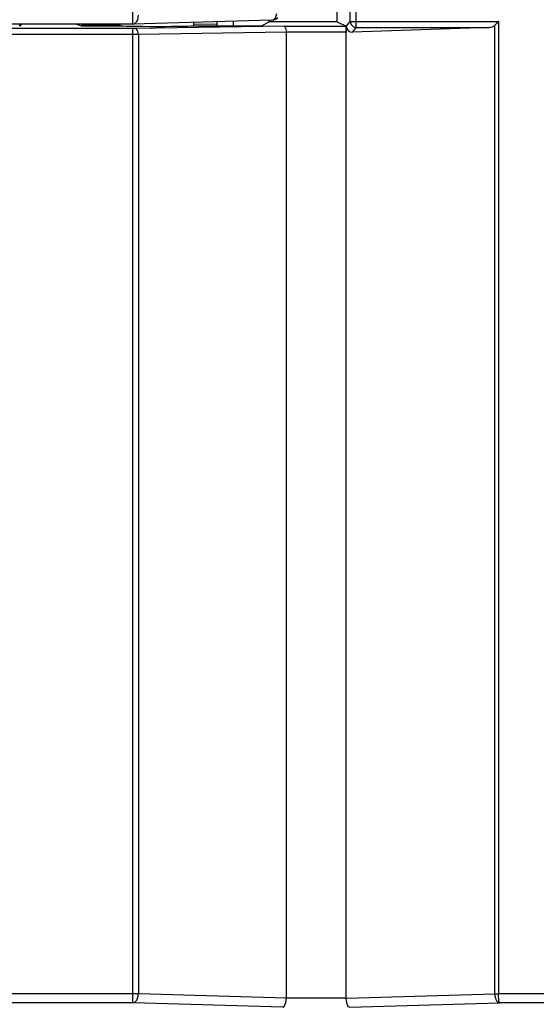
# Model space of a CAD drawing. Header units: millimetres. Extents: x -57 to 1892, y -935 to -279.
# Tile 19 of 41: x 1151 to 1168, y -614 to -581. Entities that reach past the tile are written whole.
import ezdxf

# ---------------------------------------------------------------- set-up
doc = ezdxf.new("R2010")
doc.units = ezdxf.units.MM
doc.header["$LTSCALE"] = 30.734
doc.layers.get('0').update_dxf_attribs({"linetype": 'CONTINUOUS'})
doc.layers.add('02___PRT_ALL_AXES', color=7, linetype='CONTINUOUS')

msp = doc.modelspace()

# ---------------------------------------------------------------- linework, layer by layer
at = {"color": 7, "linetype": 'Continuous'}
for p, q in [((1154.338, -581.41), (1154.338, -392.312)), ((1161.577, -581.318), (1161.577, -577.613)), ((1161.776, -581.518), (1161.776, -577.449)), ((1154.338, -581.41), (1126.956, -581.41)), ((1154.363, -581.551), (1126.972, -581.551)), ((1153.918, -581.438), (1152.629, -581.45)), ((1158.951, -581.281), (1154.338, -581.41)), ((1154.338, -613.961), (1154.338, -581.551)), ((1154.383, -581.551), (1154.363, -581.551)), ((1159.373, -581.481), (1154.383, -581.551)), ((1157.144, -581.41), (1156.368, -581.417)), ((1157.144, -581.463), (1157.144, -581.331)), ((1157.696, -581.463), (1157.696, -581.316)), ((1159.373, -581.481), (1161.437, -581.481)), ((1161.147, -581.336), (1161.437, -581.481)), ((1161.444, -581.484), (1161.577, -581.318)), ((1161.444, -613.799), (1161.444, -581.484)), ((1161.577, -581.318), (1166.514, -581.318)), ((1161.577, -581.318), (1161.577, -581.325)), ((1166.205, -581.518), (1161.649, -581.677)), ((1161.649, -581.677), (1161.758, -581.54)), ((1161.679, -581.492), (1161.719, -581.509)), ((1161.776, -581.518), (1166.205, -581.518)), ((1166.389, -613.661), (1166.389, -581.443)), ((1166.514, -581.318), (1166.514, -613.661)), ((1154.338, -581.751), (1126.972, -581.751)), ((1154.443, -581.751), (1154.338, -581.751)), ((1154.526, -581.75), (1154.443, -581.751)), ((1159.444, -581.682), (1154.526, -581.75)), ((1154.526, -581.75), (1154.526, -613.661)), ((1161.444, -581.681), (1159.444, -581.681)), ((1159.444, -581.682), (1159.444, -613.799)), ((1161.443, -581.628), (1161.444, -581.684)), ((1154.526, -613.661), (1126.872, -613.661)), ((1159.444, -613.799), (1154.526, -613.661)), ((1161.444, -613.799), (1166.389, -613.661)), ((1166.389, -613.661), (1166.514, -613.661)), ((1171.341, -613.661), (1166.514, -613.661)), ((1154.338, -613.961), (1126.968, -613.961)), ((1159.338, -614.101), (1154.338, -613.961)), ((1161.444, -613.801), (1159.444, -613.801)), ((1161.549, -614.101), (1166.549, -613.961)), ((1171.244, -613.961), (1166.549, -613.961))]:
    msp.add_line(p, q, dxfattribs=at)
for points in [[(1154.338, -581.41), (1154.388, -581.401), (1154.434, -581.372), (1154.473, -581.324), (1154.503, -581.262), (1154.521, -581.188), (1154.526, -581.11)], [(1158.951, -581.281), (1159, -581.272), (1159.046, -581.243), (1159.086, -581.196), (1159.115, -581.133), (1159.133, -581.06)], [(1158.951, -581.281), (1159.029, -581.271), (1159.102, -581.24), (1159.163, -581.193)], [(1154.526, -581.75), (1154.521, -581.699), (1154.509, -581.651), (1154.489, -581.61), (1154.463, -581.578), (1154.433, -581.558), (1154.401, -581.55)], [(1159.373, -581.481), (1159.392, -581.489), (1159.409, -581.51), (1159.423, -581.543), (1159.434, -581.584), (1159.441, -581.631), (1159.444, -581.682)], [(1161.577, -581.325), (1161.584, -581.37), (1161.604, -581.419), (1161.637, -581.46), (1161.679, -581.492)], [(1161.719, -581.509), (1161.726, -581.511), (1161.776, -581.518)], [(1166.431, -581.401), (1166.41, -581.422), (1166.389, -581.443)], [(1166.514, -581.318), (1166.493, -581.338), (1166.472, -581.359), (1166.431, -581.401)], [(1154.338, -613.961), (1154.386, -613.949), (1154.431, -613.918), (1154.469, -613.87), (1154.499, -613.808), (1154.518, -613.737), (1154.526, -613.661)], [(1166.389, -613.661), (1166.39, -613.686), (1166.392, -613.712), (1166.395, -613.737), (1166.4, -613.761), (1166.405, -613.785), (1166.412, -613.808), (1166.419, -613.83), (1166.428, -613.851), (1166.437, -613.87), (1166.448, -613.888), (1166.459, -613.904), (1166.471, -613.918), (1166.483, -613.931), (1166.496, -613.941), (1166.509, -613.949), (1166.522, -613.955), (1166.535, -613.959), (1166.549, -613.961)], [(1166.549, -613.961), (1166.546, -613.959), (1166.543, -613.955), (1166.54, -613.949), (1166.537, -613.941), (1166.534, -613.93), (1166.532, -613.918), (1166.529, -613.904), (1166.527, -613.888), (1166.525, -613.87), (1166.522, -613.851), (1166.521, -613.83), (1166.519, -613.808), (1166.517, -613.785), (1166.516, -613.762), (1166.515, -613.737), (1166.515, -613.712), (1166.514, -613.687), (1166.514, -613.661)], [(1159.338, -614.101), (1159.366, -614.088), (1159.392, -614.055), (1159.413, -614.005), (1159.429, -613.943), (1159.44, -613.872), (1159.444, -613.799)], [(1161.549, -614.101), (1161.521, -614.088), (1161.497, -614.056), (1161.475, -614.008), (1161.459, -613.946), (1161.448, -613.876), (1161.444, -613.801)]]:
    msp.add_lwpolyline(points, dxfattribs=at)
for centre, major_axis, ratio, start_param, end_param in [((1161.65, -581.476), (0.185, 0.094), 0.954727, 2.689779, 4.259053), ((1166.194, -581.318), (0.25, 0), 0.8, -1.527163, -0.674741)]:
    msp.add_ellipse(centre, major_axis=major_axis, ratio=ratio, start_param=start_param, end_param=end_param, dxfattribs=at)
at = {"layer": '02___PRT_ALL_AXES', "color": 7, "linetype": 'Continuous'}
for p, q in [((1161.147, -581.336), (1161.147, -573.324)), ((1150.574, -581.474), (1150.574, -581.41)), ((1150.638, -581.41), (1150.574, -581.474)), ((1152.468, -581.41), (1152.629, -581.463)), ((1152.629, -581.463), (1153.919, -581.463)), ((1153.919, -581.463), (1153.919, -581.41)), ((1156.369, -581.463), (1156.369, -581.353)), ((1156.369, -581.463), (1158.62, -581.463)), ((1158.62, -581.463), (1158.874, -581.336)), ((1158.874, -581.336), (1158.874, -581.281)), ((1161.147, -581.336), (1158.874, -581.336))]:
    msp.add_line(p, q, dxfattribs=at)
msp.add_ellipse((1155.144, -581.463), major_axis=(1.225, 0), ratio=0.017455, start_param=3.141593, end_param=6.283185, dxfattribs=at)

doc.saveas('drawing.dxf')
